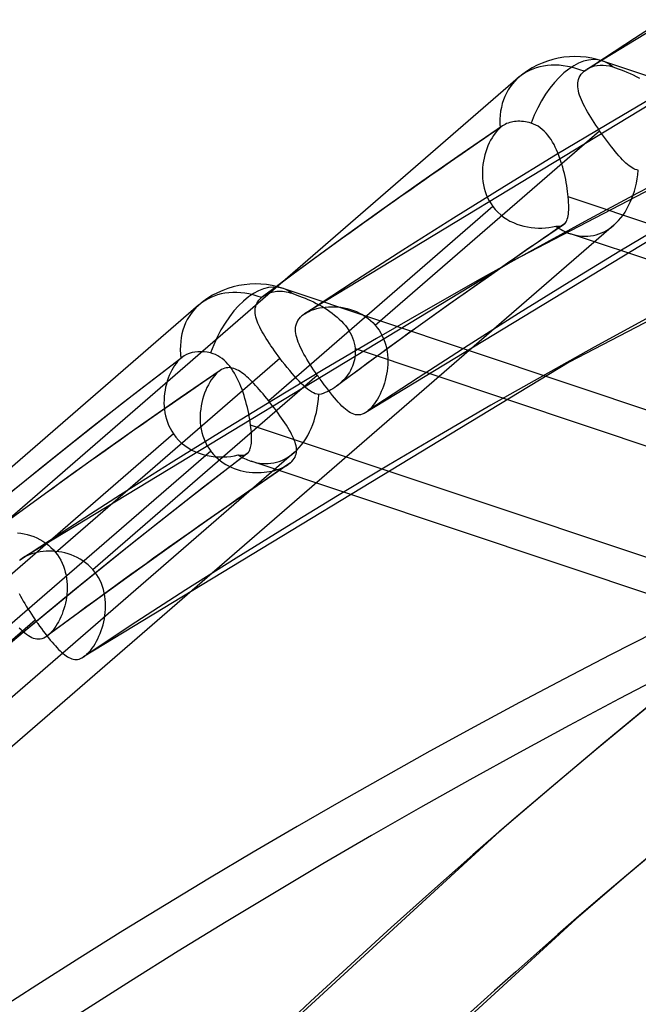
# Model space of a CAD drawing. Header units: millimetres. Extents: x -261 to 249, y -324 to 318.
# Tile 27 of 89: x -144 to -132, y 195 to 214. Entities that reach past the tile are written whole.
import ezdxf

# ---------------------------------------------------------------- set-up
doc = ezdxf.new("R2010")
doc.units = ezdxf.units.MM
doc.layers.add('MAIN-1', color=7, linetype='Continuous')
doc.layers.add('MAIN-2', color=7, linetype='Continuous')

msp = doc.modelspace()

# ---------------------------------------------------------------- linework, layer by layer
at = {"layer": 'MAIN-1'}
for p, q in [((-138.742, 208.637), (-138.742, 208.637)), ((-138.742, 208.637), (-138.742, 208.637)), ((-138.742, 208.637), (-138.741, 208.637)), ((-138.741, 208.637), (-138.741, 208.638)), ((-138.741, 208.638), (-138.741, 208.638)), ((-138.741, 208.637), (-138.741, 208.637)), ((-144.241, 203.874), (-144.242, 203.874)), ((-144.242, 203.874), (-144.242, 203.874)), ((-144.242, 203.874), (-144.242, 203.874)), ((-144.241, 203.874), (-144.241, 203.874)), ((-144.241, 203.874), (-144.241, 203.874)), ((-144.241, 203.874), (-144.241, 203.874))]:
    msp.add_line(p, q, dxfattribs=at)
for centre, major_axis, start_param, end_param in [((-0.5, -0.433), (159.408, -184.069), 0.713724, 3.511855), ((-8.75, -7.578), (-148.606, 171.596), -0.857072, 0)]:
    msp.add_ellipse(centre, major_axis=major_axis, ratio=0.75, start_param=start_param, end_param=end_param, dxfattribs=at)
at = {"layer": 'MAIN-2'}
for p, q in [((-123.685, 219.196), (-133.244, 213.398)), ((-129.185, 214.433), (-138.742, 208.637)), ((-108.092, 205.252), (-132.932, 213.56)), ((-133.372, 213.27), (-133.351, 213.302)), ((-133.351, 213.302), (-133.325, 213.332)), ((-133.325, 213.332), (-133.295, 213.36)), ((-133.295, 213.36), (-133.287, 213.367)), ((-133.287, 213.367), (-133.279, 213.373)), ((-133.279, 213.373), (-133.271, 213.38)), ((-133.271, 213.38), (-133.262, 213.386)), ((-133.262, 213.386), (-133.254, 213.392)), ((-133.254, 213.392), (-133.245, 213.398)), ((-133.245, 213.398), (-133.197, 213.426)), ((-133.197, 213.426), (-133.146, 213.448)), ((-133.146, 213.448), (-133.093, 213.465)), ((-133.093, 213.465), (-133.039, 213.476)), ((-133.039, 213.476), (-132.984, 213.481)), ((-132.984, 213.481), (-132.925, 213.481)), ((-132.925, 213.481), (-132.863, 213.475)), ((-132.863, 213.475), (-132.801, 213.464)), ((-132.801, 213.464), (-132.739, 213.447)), ((-132.739, 213.447), (-132.686, 213.43)), ((-132.686, 213.43), (-132.632, 213.411)), ((-132.632, 213.411), (-132.576, 213.39)), ((-132.576, 213.39), (-132.519, 213.368)), ((-132.519, 213.368), (-132.46, 213.343)), ((-132.46, 213.343), (-132.4, 213.317)), ((-132.4, 213.317), (-132.339, 213.289)), ((-134.579, 213.234), (-148.962, 200.778)), ((-127.749, 213.276), (-134.685, 209.67)), ((-133.42, 213.096), (-133.418, 213.133)), ((-133.418, 213.133), (-133.412, 213.169)), ((-133.412, 213.169), (-133.403, 213.204)), ((-133.403, 213.204), (-133.39, 213.237)), ((-133.39, 213.237), (-133.372, 213.27)), ((-132.339, 213.289), (-132.279, 213.259)), ((-132.279, 213.259), (-132.219, 213.228)), ((-133.418, 213.057), (-133.42, 213.096)), ((-133.414, 213.018), (-133.418, 213.057)), ((-133.406, 212.978), (-133.414, 213.018)), ((-133.396, 212.937), (-133.406, 212.978)), ((-133.383, 212.894), (-133.396, 212.937)), ((-133.367, 212.851), (-133.383, 212.894)), ((-133.349, 212.807), (-133.367, 212.851)), ((-133.329, 212.761), (-133.349, 212.807)), ((-133.306, 212.714), (-133.329, 212.761)), ((-133.282, 212.667), (-133.306, 212.714)), ((-133.256, 212.618), (-133.282, 212.667)), ((-133.228, 212.568), (-133.256, 212.618)), ((-133.198, 212.518), (-133.228, 212.568)), ((-128.089, 212.456), (-137.55, 206.716)), ((-134.805, 212.341), (-134.834, 212.327)), ((-134.775, 212.353), (-134.805, 212.341)), ((-134.745, 212.363), (-134.775, 212.353)), ((-134.713, 212.371), (-134.745, 212.363)), ((-134.682, 212.378), (-134.713, 212.371)), ((-134.651, 212.382), (-134.682, 212.378)), ((-134.619, 212.385), (-134.651, 212.382)), ((-134.585, 212.387), (-134.619, 212.385)), ((-134.549, 212.387), (-134.585, 212.387)), ((-134.513, 212.385), (-134.549, 212.387)), ((-134.477, 212.381), (-134.513, 212.385)), ((-134.44, 212.376), (-134.477, 212.381)), ((-134.403, 212.369), (-134.44, 212.376)), ((-134.366, 212.36), (-134.403, 212.369)), ((-134.33, 212.35), (-134.366, 212.36)), ((-134.283, 212.333), (-134.33, 212.35)), ((-134.238, 212.313), (-134.283, 212.333)), ((-133.167, 212.466), (-133.198, 212.518)), ((-133.135, 212.415), (-133.167, 212.466)), ((-133.101, 212.362), (-133.135, 212.415)), ((-133.066, 212.31), (-133.101, 212.362)), ((-137.368, 208.416), (-132.995, 212.204)), ((-134.888, 212.295), (-135.674, 211.756)), ((-135.03, 212.155), (-135.061, 212.112)), ((-134.998, 212.194), (-135.03, 212.155)), ((-134.966, 212.229), (-134.998, 212.194)), ((-134.933, 212.261), (-134.966, 212.229)), ((-134.926, 212.267), (-134.933, 212.261)), ((-134.919, 212.272), (-134.926, 212.267)), ((-134.911, 212.278), (-134.919, 212.272)), ((-134.904, 212.284), (-134.911, 212.278)), ((-134.896, 212.289), (-134.904, 212.284)), ((-134.888, 212.295), (-134.896, 212.289)), ((-134.862, 212.312), (-134.888, 212.295)), ((-134.834, 212.327), (-134.862, 212.312)), ((-134.194, 212.289), (-134.238, 212.313)), ((-134.151, 212.261), (-134.194, 212.289)), ((-134.111, 212.229), (-134.151, 212.261)), ((-134.073, 212.195), (-134.111, 212.229)), ((-134.036, 212.157), (-134.073, 212.195)), ((-134.002, 212.117), (-134.036, 212.157)), ((-133.031, 212.257), (-133.066, 212.31)), ((-132.995, 212.204), (-133.031, 212.257)), ((-132.956, 212.149), (-132.995, 212.204)), ((-132.918, 212.095), (-132.956, 212.149)), ((-135.145, 211.964), (-135.169, 211.909)), ((-135.118, 212.016), (-135.145, 211.964)), ((-135.09, 212.066), (-135.118, 212.016)), ((-135.061, 212.112), (-135.09, 212.066)), ((-133.969, 212.074), (-134.002, 212.117)), ((-133.939, 212.029), (-133.969, 212.074)), ((-133.91, 211.982), (-133.939, 212.029)), ((-133.882, 211.933), (-133.91, 211.982)), ((-132.88, 212.043), (-132.918, 212.095)), ((-132.841, 211.991), (-132.88, 212.043)), ((-132.802, 211.94), (-132.841, 211.991)), ((-135.212, 211.794), (-135.23, 211.733)), ((-135.192, 211.852), (-135.212, 211.794)), ((-135.169, 211.909), (-135.192, 211.852)), ((-133.857, 211.882), (-133.882, 211.933)), ((-133.832, 211.829), (-133.857, 211.882)), ((-133.809, 211.775), (-133.832, 211.829)), ((-133.787, 211.72), (-133.809, 211.775)), ((-132.764, 211.89), (-132.802, 211.94)), ((-132.726, 211.843), (-132.764, 211.89)), ((-132.689, 211.797), (-132.726, 211.843)), ((-132.653, 211.754), (-132.689, 211.797)), ((-135.674, 211.756), (-136.456, 211.211)), ((-135.258, 211.608), (-135.268, 211.544)), ((-135.246, 211.671), (-135.258, 211.608)), ((-135.23, 211.733), (-135.246, 211.671)), ((-133.767, 211.664), (-133.787, 211.72)), ((-133.747, 211.606), (-133.767, 211.664)), ((-133.729, 211.548), (-133.747, 211.606)), ((-132.617, 211.713), (-132.653, 211.754)), ((-132.582, 211.674), (-132.617, 211.713)), ((-132.547, 211.637), (-132.582, 211.674)), ((-132.514, 211.603), (-132.547, 211.637)), ((-132.481, 211.572), (-132.514, 211.603)), ((-132.449, 211.544), (-132.481, 211.572)), ((-135.275, 211.479), (-135.279, 211.413)), ((-135.279, 211.413), (-135.279, 211.347)), ((-135.268, 211.544), (-135.275, 211.479)), ((-133.712, 211.49), (-133.729, 211.548)), ((-133.696, 211.43), (-133.712, 211.49)), ((-133.681, 211.371), (-133.696, 211.43)), ((-132.418, 211.519), (-132.449, 211.544)), ((-132.387, 211.497), (-132.418, 211.519)), ((-132.357, 211.478), (-132.387, 211.497)), ((-132.327, 211.461), (-132.357, 211.478)), ((-132.298, 211.448), (-132.327, 211.461)), ((-132.269, 211.438), (-132.298, 211.448)), ((-132.24, 211.432), (-132.269, 211.438)), ((-136.456, 211.211), (-137.238, 210.659)), ((-135.279, 211.347), (-135.276, 211.281)), ((-135.276, 211.281), (-135.269, 211.215)), ((-135.269, 211.215), (-135.258, 211.149)), ((-133.668, 211.312), (-133.681, 211.371)), ((-133.655, 211.252), (-133.668, 211.312)), ((-133.644, 211.193), (-133.655, 211.252)), ((-133.634, 211.135), (-133.644, 211.193)), ((-126.76, 211.244), (-133.589, 207.693)), ((-135.258, 211.149), (-135.243, 211.084)), ((-135.243, 211.084), (-135.225, 211.02)), ((-135.225, 211.02), (-135.202, 210.958)), ((-133.624, 211.077), (-133.634, 211.135)), ((-133.617, 211.021), (-133.624, 211.077)), ((-133.61, 210.966), (-133.617, 211.021)), ((-135.202, 210.958), (-135.176, 210.896)), ((-135.176, 210.896), (-135.145, 210.837)), ((-135.145, 210.837), (-135.11, 210.78)), ((-133.604, 210.913), (-133.61, 210.966)), ((-133.6, 210.857), (-133.604, 210.913)), ((-122.964, 207.353), (-133.604, 210.913)), ((-133.597, 210.804), (-133.6, 210.857)), ((-133.595, 210.753), (-133.597, 210.804)), ((-135.072, 210.725), (-139.442, 206.941)), ((-137.238, 210.659), (-138.016, 210.101)), ((-135.11, 210.78), (-135.072, 210.725)), ((-135.072, 210.725), (-135.026, 210.669)), ((-135.026, 210.669), (-134.976, 210.616)), ((-134.976, 210.616), (-134.921, 210.566)), ((-133.603, 210.579), (-133.599, 210.618)), ((-133.599, 210.618), (-133.596, 210.66)), ((-133.596, 210.66), (-133.595, 210.705)), ((-133.595, 210.705), (-133.595, 210.753)), ((-134.921, 210.566), (-134.864, 210.521)), ((-134.864, 210.521), (-134.803, 210.481)), ((-134.803, 210.481), (-134.74, 210.444)), ((-134.74, 210.444), (-134.675, 210.412)), ((-133.659, 210.409), (-133.646, 210.43)), ((-133.646, 210.43), (-133.634, 210.454)), ((-133.634, 210.454), (-133.624, 210.48)), ((-133.624, 210.48), (-133.616, 210.51)), ((-133.616, 210.51), (-133.609, 210.543)), ((-133.609, 210.543), (-133.603, 210.579)), ((-132.717, 210.363), (-148.012, 197.116)), ((-134.675, 210.412), (-134.608, 210.385)), ((-134.608, 210.385), (-134.539, 210.361)), ((-134.539, 210.361), (-134.469, 210.342)), ((-134.469, 210.342), (-134.399, 210.328)), ((-133.698, 210.371), (-134.431, 209.867)), ((-134.399, 210.328), (-134.328, 210.317)), ((-134.328, 210.317), (-134.257, 210.31)), ((-134.257, 210.31), (-134.187, 210.307)), ((-134.187, 210.307), (-134.117, 210.307)), ((-134.117, 210.307), (-134.048, 210.311)), ((-134.048, 210.311), (-133.98, 210.319)), ((-133.98, 210.319), (-133.913, 210.329)), ((-133.913, 210.329), (-133.849, 210.343)), ((-133.849, 210.343), (-133.826, 210.342)), ((-133.826, 210.342), (-133.804, 210.341)), ((-133.804, 210.341), (-133.783, 210.343)), ((-133.783, 210.343), (-133.764, 210.345)), ((-133.764, 210.345), (-133.745, 210.349)), ((-133.745, 210.349), (-133.728, 210.355)), ((-133.728, 210.355), (-133.712, 210.362)), ((-133.712, 210.362), (-133.698, 210.371)), ((-133.698, 210.371), (-133.693, 210.374)), ((-133.693, 210.374), (-133.689, 210.377)), ((-133.689, 210.377), (-133.686, 210.381)), ((-133.686, 210.381), (-133.682, 210.384)), ((-133.682, 210.384), (-133.678, 210.388)), ((-133.678, 210.388), (-133.674, 210.391)), ((-133.674, 210.391), (-133.659, 210.409)), ((-138.016, 210.101), (-138.787, 209.541)), ((-109.598, 202.181), (-133.559, 210.196)), ((-134.431, 209.867), (-135.16, 209.359)), ((-134.685, 209.67), (-144.242, 203.874)), ((-138.787, 209.541), (-139.553, 208.976)), ((-135.16, 209.359), (-135.929, 208.816)), ((-139.346, 209.067), (-139.314, 209.072)), ((-139.314, 209.072), (-139.281, 209.075)), ((-139.281, 209.075), (-139.247, 209.077)), ((-139.247, 209.077), (-139.211, 209.077)), ((-139.211, 209.077), (-139.175, 209.075)), ((-139.175, 209.075), (-139.137, 209.071)), ((-114.32, 200.822), (-139.16, 209.13)), ((-139.656, 208.87), (-139.635, 208.899)), ((-139.635, 208.899), (-139.611, 208.927)), ((-139.611, 208.927), (-139.582, 208.953)), ((-139.582, 208.953), (-139.578, 208.957)), ((-139.578, 208.957), (-139.573, 208.961)), ((-139.573, 208.961), (-139.569, 208.965)), ((-139.569, 208.965), (-139.564, 208.968)), ((-139.564, 208.968), (-139.559, 208.972)), ((-139.559, 208.972), (-139.554, 208.976)), ((-139.554, 208.976), (-139.528, 208.994)), ((-139.528, 208.994), (-139.5, 209.011)), ((-139.5, 209.011), (-139.471, 209.026)), ((-139.471, 209.026), (-139.441, 209.039)), ((-139.441, 209.039), (-139.409, 209.05)), ((-139.409, 209.05), (-139.378, 209.059)), ((-139.378, 209.059), (-139.346, 209.067)), ((-139.137, 209.071), (-139.1, 209.065)), ((-139.1, 209.065), (-139.062, 209.057)), ((-139.062, 209.057), (-139.025, 209.047)), ((-139.025, 209.047), (-138.989, 209.036)), ((-138.989, 209.036), (-138.941, 209.02)), ((-138.941, 209.02), (-138.891, 209.002)), ((-138.891, 209.002), (-138.84, 208.983)), ((-138.84, 208.983), (-138.788, 208.963)), ((-138.788, 208.963), (-138.734, 208.941)), ((-138.734, 208.941), (-138.68, 208.917)), ((-138.68, 208.917), (-138.625, 208.893)), ((-138.625, 208.893), (-138.571, 208.867)), ((-140.807, 208.804), (-155.19, 196.348)), ((-139.706, 208.712), (-139.703, 208.745)), ((-139.706, 208.678), (-139.706, 208.712)), ((-139.703, 208.745), (-139.696, 208.778)), ((-139.696, 208.778), (-139.686, 208.809)), ((-139.686, 208.809), (-139.673, 208.84)), ((-139.673, 208.84), (-139.656, 208.87)), ((-138.656, 208.684), (-138.609, 208.704)), ((-138.609, 208.704), (-138.56, 208.722)), ((-138.571, 208.867), (-138.516, 208.84)), ((-138.56, 208.722), (-138.507, 208.738)), ((-138.516, 208.84), (-138.462, 208.812)), ((-138.507, 208.738), (-138.453, 208.75)), ((-138.462, 208.812), (-138.409, 208.782)), ((-138.453, 208.75), (-138.397, 208.761)), ((-138.409, 208.782), (-138.356, 208.751)), ((-138.397, 208.761), (-138.339, 208.768)), ((-138.356, 208.751), (-138.304, 208.718)), ((-138.339, 208.768), (-138.279, 208.773)), ((-138.304, 208.718), (-138.254, 208.684)), ((-138.279, 208.773), (-138.219, 208.775)), ((-138.219, 208.775), (-138.158, 208.774)), ((-138.158, 208.774), (-138.097, 208.771)), ((-138.097, 208.771), (-138.035, 208.764)), ((-138.035, 208.764), (-137.973, 208.753)), ((-137.973, 208.753), (-137.912, 208.74)), ((-137.912, 208.74), (-137.851, 208.723)), ((-137.851, 208.723), (-137.791, 208.703)), ((-137.791, 208.703), (-137.731, 208.679)), ((-135.929, 208.816), (-136.692, 208.27)), ((-139.704, 208.643), (-139.706, 208.678)), ((-139.698, 208.607), (-139.704, 208.643)), ((-139.69, 208.57), (-139.698, 208.607)), ((-139.679, 208.533), (-139.69, 208.57)), ((-139.666, 208.494), (-139.679, 208.533)), ((-138.89, 208.474), (-138.872, 208.507)), ((-138.872, 208.507), (-138.85, 208.539)), ((-138.85, 208.539), (-138.825, 208.569)), ((-138.825, 208.569), (-138.795, 208.597)), ((-138.795, 208.597), (-138.787, 208.604)), ((-138.787, 208.604), (-138.778, 208.611)), ((-138.778, 208.611), (-138.77, 208.617)), ((-138.77, 208.617), (-138.761, 208.624)), ((-138.761, 208.624), (-138.751, 208.63)), ((-138.751, 208.63), (-138.742, 208.637)), ((-138.741, 208.638), (-138.7, 208.662)), ((-138.7, 208.662), (-138.656, 208.684)), ((-138.254, 208.684), (-138.204, 208.649)), ((-138.204, 208.649), (-138.157, 208.612)), ((-138.157, 208.612), (-138.11, 208.574)), ((-138.11, 208.574), (-138.066, 208.534)), ((-138.066, 208.534), (-138.024, 208.493)), ((-137.731, 208.679), (-137.673, 208.652)), ((-137.673, 208.652), (-137.617, 208.621)), ((-137.617, 208.621), (-137.562, 208.587)), ((-137.562, 208.587), (-137.51, 208.549)), ((-137.51, 208.549), (-137.46, 208.508)), ((-137.46, 208.508), (-137.413, 208.464)), ((-139.651, 208.455), (-139.666, 208.494)), ((-139.634, 208.414), (-139.651, 208.455)), ((-139.614, 208.373), (-139.634, 208.414)), ((-139.593, 208.331), (-139.614, 208.373)), ((-139.57, 208.288), (-139.593, 208.331)), ((-138.92, 208.332), (-138.918, 208.369)), ((-138.918, 208.293), (-138.92, 208.332)), ((-138.918, 208.369), (-138.912, 208.405)), ((-138.912, 208.405), (-138.903, 208.44)), ((-138.903, 208.44), (-138.89, 208.474)), ((-138.024, 208.493), (-137.985, 208.45)), ((-137.985, 208.45), (-137.948, 208.406)), ((-137.948, 208.406), (-137.913, 208.361)), ((-137.913, 208.361), (-137.882, 208.314)), ((-137.882, 208.314), (-137.854, 208.266)), ((-137.413, 208.464), (-137.368, 208.416)), ((-137.368, 208.416), (-137.328, 208.366)), ((-137.328, 208.366), (-137.292, 208.315)), ((-137.292, 208.315), (-137.259, 208.261)), ((-139.545, 208.244), (-139.57, 208.288)), ((-139.518, 208.199), (-139.545, 208.244)), ((-139.49, 208.153), (-139.518, 208.199)), ((-139.46, 208.107), (-139.49, 208.153)), ((-138.914, 208.254), (-138.918, 208.293)), ((-138.906, 208.214), (-138.914, 208.254)), ((-138.896, 208.173), (-138.906, 208.214)), ((-138.882, 208.13), (-138.896, 208.173)), ((-138.867, 208.087), (-138.882, 208.13)), ((-137.854, 208.266), (-137.828, 208.217)), ((-137.828, 208.217), (-137.806, 208.167)), ((-137.806, 208.167), (-137.788, 208.115)), ((-137.788, 208.115), (-137.774, 208.064)), ((-136.692, 208.27), (-137.407, 207.75)), ((-137.259, 208.261), (-137.229, 208.205)), ((-137.229, 208.205), (-137.203, 208.147)), ((-137.203, 208.147), (-137.18, 208.087)), ((-139.429, 208.06), (-139.46, 208.107)), ((-139.398, 208.013), (-139.429, 208.06)), ((-139.364, 207.965), (-139.398, 208.013)), ((-139.33, 207.917), (-139.364, 207.965)), ((-138.849, 208.042), (-138.867, 208.087)), ((-138.828, 207.996), (-138.849, 208.042)), ((-138.806, 207.95), (-138.828, 207.996)), ((-138.781, 207.902), (-138.806, 207.95)), ((-137.774, 208.064), (-137.763, 208.012)), ((-137.763, 208.012), (-137.756, 207.959)), ((-137.756, 207.959), (-137.754, 207.915)), ((-137.756, 207.959), (-127.116, 204.4)), ((-137.18, 208.087), (-137.161, 208.026)), ((-137.161, 208.026), (-137.146, 207.964)), ((-137.146, 207.964), (-137.135, 207.901)), ((-143.594, 203.987), (-139.224, 207.772)), ((-141.131, 207.788), (-142.272, 206.907)), ((-141.187, 207.739), (-141.217, 207.706)), ((-141.155, 207.769), (-141.187, 207.739)), ((-141.151, 207.772), (-141.155, 207.769)), ((-141.147, 207.775), (-141.151, 207.772)), ((-141.144, 207.779), (-141.147, 207.775)), ((-141.14, 207.782), (-141.144, 207.779)), ((-141.136, 207.785), (-141.14, 207.782)), ((-141.132, 207.788), (-141.136, 207.785)), ((-141.088, 207.817), (-141.132, 207.788)), ((-141.041, 207.843), (-141.088, 207.817)), ((-140.989, 207.864), (-141.041, 207.843)), ((-140.936, 207.88), (-140.989, 207.864)), ((-140.882, 207.891), (-140.936, 207.88)), ((-140.826, 207.897), (-140.882, 207.891)), ((-140.766, 207.898), (-140.826, 207.897)), ((-140.703, 207.895), (-140.766, 207.898)), ((-140.639, 207.886), (-140.703, 207.895)), ((-140.575, 207.873), (-140.639, 207.886)), ((-140.527, 207.859), (-140.575, 207.873)), ((-140.481, 207.841), (-140.527, 207.859)), ((-140.435, 207.819), (-140.481, 207.841)), ((-140.392, 207.793), (-140.435, 207.819)), ((-140.35, 207.764), (-140.392, 207.793)), ((-140.31, 207.732), (-140.35, 207.764)), ((-140.272, 207.696), (-140.31, 207.732)), ((-139.295, 207.868), (-139.33, 207.917)), ((-139.26, 207.82), (-139.295, 207.868)), ((-139.224, 207.772), (-139.26, 207.82)), ((-139.177, 207.71), (-139.224, 207.772)), ((-138.755, 207.853), (-138.781, 207.902)), ((-138.727, 207.804), (-138.755, 207.853)), ((-138.697, 207.753), (-138.727, 207.804)), ((-138.666, 207.702), (-138.697, 207.753)), ((-137.407, 207.75), (-138.119, 207.227)), ((-137.77, 207.741), (-137.78, 207.698)), ((-137.762, 207.784), (-137.77, 207.741)), ((-137.756, 207.827), (-137.762, 207.784)), ((-137.754, 207.871), (-137.756, 207.827)), ((-137.754, 207.915), (-137.754, 207.871)), ((-137.135, 207.901), (-137.126, 207.837)), ((-137.126, 207.837), (-137.122, 207.774)), ((-137.122, 207.774), (-137.12, 207.71)), ((-133.589, 207.693), (-143.05, 201.953)), ((-141.304, 207.583), (-141.331, 207.536)), ((-141.276, 207.628), (-141.304, 207.583)), ((-141.248, 207.668), (-141.276, 207.628)), ((-141.217, 207.706), (-141.248, 207.668)), ((-140.359, 207.55), (-140.388, 207.532)), ((-140.329, 207.565), (-140.359, 207.55)), ((-140.299, 207.576), (-140.329, 207.565)), ((-140.269, 207.583), (-140.299, 207.576)), ((-140.236, 207.657), (-140.272, 207.696)), ((-140.24, 207.587), (-140.269, 207.583)), ((-140.21, 207.588), (-140.24, 207.587)), ((-140.202, 207.616), (-140.236, 207.657)), ((-140.18, 207.586), (-140.21, 207.588)), ((-140.169, 207.573), (-140.202, 207.616)), ((-140.151, 207.58), (-140.18, 207.586)), ((-140.138, 207.527), (-140.169, 207.573)), ((-140.121, 207.572), (-140.151, 207.58)), ((-140.091, 207.561), (-140.121, 207.572)), ((-140.061, 207.547), (-140.091, 207.561)), ((-140.03, 207.53), (-140.061, 207.547)), ((-139.129, 207.649), (-139.177, 207.71)), ((-139.081, 207.589), (-139.129, 207.649)), ((-139.033, 207.531), (-139.081, 207.589)), ((-138.634, 207.65), (-138.666, 207.702)), ((-138.6, 207.598), (-138.634, 207.65)), ((-138.566, 207.545), (-138.6, 207.598)), ((-138.531, 207.493), (-138.566, 207.545)), ((-137.827, 207.575), (-137.847, 207.535)), ((-137.809, 207.615), (-137.827, 207.575)), ((-137.793, 207.656), (-137.809, 207.615)), ((-137.78, 207.698), (-137.793, 207.656)), ((-137.127, 207.583), (-137.134, 207.52)), ((-137.122, 207.646), (-137.127, 207.583)), ((-137.12, 207.71), (-137.122, 207.646)), ((-142.868, 203.653), (-138.495, 207.44)), ((-141.4, 207.38), (-141.419, 207.324)), ((-141.379, 207.434), (-141.4, 207.38)), ((-141.356, 207.486), (-141.379, 207.434)), ((-141.331, 207.536), (-141.356, 207.486)), ((-140.389, 207.531), (-141.167, 206.997)), ((-140.561, 207.349), (-140.59, 207.303)), ((-140.53, 207.392), (-140.561, 207.349)), ((-140.498, 207.431), (-140.53, 207.392)), ((-140.466, 207.467), (-140.498, 207.431)), ((-140.433, 207.497), (-140.466, 207.467)), ((-140.425, 207.504), (-140.433, 207.497)), ((-140.418, 207.51), (-140.425, 207.504)), ((-140.411, 207.516), (-140.418, 207.51)), ((-140.403, 207.521), (-140.411, 207.516)), ((-140.396, 207.527), (-140.403, 207.521)), ((-140.388, 207.532), (-140.396, 207.527)), ((-140.109, 207.48), (-140.138, 207.527)), ((-140.081, 207.43), (-140.109, 207.48)), ((-140.055, 207.379), (-140.081, 207.43)), ((-140.03, 207.326), (-140.055, 207.379)), ((-139.999, 207.511), (-140.03, 207.53)), ((-139.968, 207.489), (-139.999, 207.511)), ((-139.936, 207.466), (-139.968, 207.489)), ((-139.903, 207.44), (-139.936, 207.466)), ((-139.871, 207.411), (-139.903, 207.44)), ((-139.837, 207.381), (-139.871, 207.411)), ((-139.803, 207.349), (-139.837, 207.381)), ((-139.769, 207.315), (-139.803, 207.349)), ((-138.986, 207.475), (-139.033, 207.531)), ((-138.94, 207.422), (-138.986, 207.475)), ((-138.895, 207.372), (-138.94, 207.422)), ((-138.851, 207.324), (-138.895, 207.372)), ((-138.495, 207.44), (-138.531, 207.493)), ((-138.487, 207.43), (-138.495, 207.44)), ((-138.479, 207.419), (-138.487, 207.43)), ((-138.472, 207.408), (-138.479, 207.419)), ((-138.464, 207.397), (-138.472, 207.408)), ((-138.457, 207.386), (-138.464, 207.397)), ((-138.449, 207.376), (-138.457, 207.386)), ((-138.441, 207.365), (-138.449, 207.376)), ((-138.401, 207.308), (-138.441, 207.365)), ((-137.978, 207.353), (-138.009, 207.321)), ((-137.948, 207.387), (-137.978, 207.353)), ((-137.92, 207.422), (-137.948, 207.387)), ((-137.894, 207.459), (-137.92, 207.422)), ((-137.869, 207.496), (-137.894, 207.459)), ((-137.847, 207.535), (-137.869, 207.496)), ((-137.157, 207.399), (-137.171, 207.34)), ((-137.144, 207.459), (-137.157, 207.399)), ((-137.134, 207.52), (-137.144, 207.459)), ((-141.451, 207.208), (-141.463, 207.148)), ((-141.436, 207.267), (-141.451, 207.208)), ((-141.419, 207.324), (-141.436, 207.267)), ((-140.645, 207.201), (-140.669, 207.147)), ((-140.618, 207.253), (-140.645, 207.201)), ((-140.59, 207.303), (-140.618, 207.253)), ((-140.006, 207.272), (-140.03, 207.326)), ((-139.984, 207.217), (-140.006, 207.272)), ((-139.962, 207.161), (-139.984, 207.217)), ((-139.942, 207.103), (-139.962, 207.161)), ((-139.734, 207.279), (-139.769, 207.315)), ((-139.699, 207.241), (-139.734, 207.279)), ((-139.663, 207.202), (-139.699, 207.241)), ((-139.626, 207.161), (-139.663, 207.202)), ((-139.59, 207.119), (-139.626, 207.161)), ((-138.807, 207.28), (-138.851, 207.324)), ((-138.765, 207.24), (-138.807, 207.28)), ((-138.724, 207.203), (-138.765, 207.24)), ((-138.684, 207.17), (-138.724, 207.203)), ((-138.646, 207.142), (-138.684, 207.17)), ((-138.36, 207.253), (-138.401, 207.308)), ((-138.319, 207.198), (-138.36, 207.253)), ((-138.279, 207.146), (-138.319, 207.198)), ((-138.229, 207.156), (-138.266, 207.136)), ((-138.192, 207.177), (-138.229, 207.156)), ((-138.156, 207.2), (-138.192, 207.177)), ((-138.121, 207.225), (-138.156, 207.2)), ((-138.114, 207.23), (-138.121, 207.225)), ((-138.106, 207.236), (-138.114, 207.23)), ((-138.099, 207.242), (-138.106, 207.236)), ((-138.091, 207.248), (-138.099, 207.242)), ((-138.084, 207.254), (-138.091, 207.248)), ((-138.076, 207.26), (-138.084, 207.254)), ((-138.042, 207.29), (-138.076, 207.26)), ((-138.009, 207.321), (-138.042, 207.29)), ((-137.227, 207.173), (-137.25, 207.12)), ((-137.207, 207.227), (-137.227, 207.173)), ((-137.188, 207.283), (-137.207, 207.227)), ((-137.171, 207.34), (-137.188, 207.283)), ((-141.167, 206.997), (-141.941, 206.459)), ((-141.479, 207.024), (-141.482, 206.962)), ((-141.472, 207.086), (-141.479, 207.024)), ((-141.463, 207.148), (-141.472, 207.086)), ((-140.73, 206.97), (-140.746, 206.909)), ((-140.712, 207.031), (-140.73, 206.97)), ((-140.692, 207.09), (-140.712, 207.031)), ((-140.669, 207.147), (-140.692, 207.09)), ((-139.923, 207.045), (-139.942, 207.103)), ((-139.905, 206.987), (-139.923, 207.045)), ((-139.888, 206.928), (-139.905, 206.987)), ((-139.553, 207.075), (-139.59, 207.119)), ((-139.516, 207.031), (-139.553, 207.075)), ((-139.479, 206.986), (-139.516, 207.031)), ((-139.442, 206.941), (-139.479, 206.986)), ((-138.608, 207.117), (-138.646, 207.142)), ((-138.571, 207.097), (-138.608, 207.117)), ((-138.535, 207.08), (-138.571, 207.097)), ((-138.499, 207.069), (-138.535, 207.08)), ((-138.462, 207.062), (-138.499, 207.069)), ((-138.422, 207.073), (-138.462, 207.062)), ((-138.382, 207.086), (-138.422, 207.073)), ((-138.343, 207.101), (-138.382, 207.086)), ((-138.304, 207.117), (-138.343, 207.101)), ((-138.266, 207.136), (-138.304, 207.117)), ((-138.239, 207.095), (-138.279, 207.146)), ((-138.199, 207.046), (-138.239, 207.095)), ((-138.161, 207), (-138.199, 207.046)), ((-138.123, 206.956), (-138.161, 207)), ((-137.325, 206.973), (-137.353, 206.929)), ((-137.299, 207.02), (-137.325, 206.973)), ((-137.273, 207.069), (-137.299, 207.02)), ((-137.25, 207.12), (-137.273, 207.069)), ((-142.272, 206.907), (-143.403, 206.015)), ((-141.482, 206.962), (-141.483, 206.898)), ((-141.483, 206.898), (-141.48, 206.835)), ((-141.48, 206.835), (-141.474, 206.772)), ((-141.474, 206.772), (-141.465, 206.709)), ((-140.768, 206.781), (-140.775, 206.716)), ((-140.758, 206.845), (-140.768, 206.781)), ((-140.746, 206.909), (-140.758, 206.845)), ((-139.872, 206.869), (-139.888, 206.928)), ((-139.858, 206.811), (-139.872, 206.869)), ((-139.844, 206.752), (-139.858, 206.811)), ((-139.404, 206.892), (-139.442, 206.941)), ((-139.367, 206.844), (-139.404, 206.892)), ((-139.329, 206.795), (-139.367, 206.844)), ((-139.293, 206.747), (-139.329, 206.795)), ((-138.086, 206.915), (-138.123, 206.956)), ((-138.049, 206.876), (-138.086, 206.915)), ((-138.014, 206.84), (-138.049, 206.876)), ((-137.979, 206.807), (-138.014, 206.84)), ((-137.945, 206.778), (-137.979, 206.807)), ((-137.911, 206.751), (-137.945, 206.778)), ((-137.471, 206.781), (-137.502, 206.753)), ((-137.441, 206.813), (-137.471, 206.781)), ((-137.411, 206.848), (-137.441, 206.813)), ((-137.382, 206.887), (-137.411, 206.848)), ((-137.353, 206.929), (-137.382, 206.887)), ((-141.465, 206.709), (-141.452, 206.646)), ((-141.452, 206.646), (-141.436, 206.585)), ((-141.436, 206.585), (-141.416, 206.524)), ((-140.775, 206.716), (-140.779, 206.651)), ((-140.779, 206.651), (-140.779, 206.585)), ((-140.779, 206.585), (-140.776, 206.519)), ((-139.832, 206.693), (-139.844, 206.752)), ((-139.821, 206.636), (-139.832, 206.693)), ((-139.811, 206.579), (-139.821, 206.636)), ((-139.802, 206.524), (-139.811, 206.579)), ((-139.258, 206.699), (-139.293, 206.747)), ((-139.223, 206.651), (-139.258, 206.699)), ((-139.19, 206.603), (-139.223, 206.651)), ((-139.158, 206.557), (-139.19, 206.603)), ((-137.879, 206.728), (-137.911, 206.751)), ((-137.846, 206.708), (-137.879, 206.728)), ((-137.814, 206.692), (-137.846, 206.708)), ((-137.781, 206.679), (-137.814, 206.692)), ((-137.749, 206.671), (-137.781, 206.679)), ((-137.717, 206.666), (-137.749, 206.671)), ((-137.685, 206.666), (-137.717, 206.666)), ((-137.652, 206.671), (-137.685, 206.666)), ((-137.619, 206.68), (-137.652, 206.671)), ((-137.585, 206.695), (-137.619, 206.68)), ((-137.551, 206.715), (-137.585, 206.695)), ((-137.543, 206.72), (-137.551, 206.715)), ((-137.535, 206.726), (-137.543, 206.72)), ((-137.526, 206.732), (-137.535, 206.726)), ((-137.518, 206.739), (-137.526, 206.732)), ((-137.51, 206.746), (-137.518, 206.739)), ((-137.502, 206.753), (-137.51, 206.746)), ((-141.941, 206.459), (-142.738, 205.896)), ((-141.416, 206.524), (-141.392, 206.465)), ((-141.392, 206.465), (-141.364, 206.407)), ((-141.364, 206.407), (-141.333, 206.351)), ((-140.776, 206.519), (-140.769, 206.453)), ((-140.769, 206.453), (-140.758, 206.387)), ((-140.758, 206.387), (-140.744, 206.322)), ((-139.794, 206.47), (-139.802, 206.524)), ((-139.789, 206.424), (-139.794, 206.47)), ((-129.149, 202.909), (-139.794, 206.47)), ((-139.784, 206.379), (-139.789, 206.424)), ((-139.127, 206.51), (-139.158, 206.557)), ((-139.098, 206.465), (-139.127, 206.51)), ((-139.07, 206.421), (-139.098, 206.465)), ((-139.044, 206.377), (-139.07, 206.421)), ((-141.298, 206.297), (-145.672, 202.509)), ((-141.333, 206.351), (-141.298, 206.297)), ((-141.298, 206.297), (-141.25, 206.233)), ((-141.25, 206.233), (-141.197, 206.174)), ((-140.744, 206.322), (-140.725, 206.258)), ((-140.725, 206.258), (-140.703, 206.195)), ((-140.703, 206.195), (-140.676, 206.134)), ((-139.78, 206.335), (-139.784, 206.379)), ((-139.778, 206.294), (-139.78, 206.335)), ((-139.776, 206.254), (-139.778, 206.294)), ((-139.776, 206.217), (-139.776, 206.254)), ((-139.776, 206.181), (-139.776, 206.217)), ((-139.02, 206.335), (-139.044, 206.377)), ((-138.998, 206.293), (-139.02, 206.335)), ((-138.977, 206.253), (-138.998, 206.293)), ((-138.959, 206.213), (-138.977, 206.253)), ((-138.943, 206.175), (-138.959, 206.213)), ((-143.403, 206.015), (-144.525, 205.112)), ((-141.197, 206.174), (-141.139, 206.119)), ((-141.139, 206.119), (-141.077, 206.068)), ((-141.077, 206.068), (-141.011, 206.023)), ((-141.011, 206.023), (-140.941, 205.983)), ((-140.676, 206.134), (-140.645, 206.074)), ((-140.645, 206.074), (-140.611, 206.017)), ((-140.611, 206.017), (-140.572, 205.962)), ((-139.808, 205.988), (-139.801, 206.01)), ((-139.801, 206.01), (-139.794, 206.033)), ((-139.794, 206.033), (-139.788, 206.058)), ((-139.788, 206.058), (-139.784, 206.086)), ((-139.784, 206.086), (-139.78, 206.115)), ((-139.78, 206.115), (-139.778, 206.147)), ((-139.778, 206.147), (-139.776, 206.181)), ((-138.929, 206.137), (-138.943, 206.175)), ((-138.918, 206.101), (-138.929, 206.137)), ((-138.909, 206.066), (-138.918, 206.101)), ((-138.903, 206.032), (-138.909, 206.066)), ((-138.9, 205.999), (-138.903, 206.032)), ((-138.944, 205.933), (-154.24, 192.686)), ((-140.572, 205.962), (-144.942, 202.178)), ((-142.738, 205.896), (-143.532, 205.327)), ((-139.863, 205.913), (-140.967, 205.059)), ((-140.941, 205.983), (-140.87, 205.949)), ((-140.87, 205.949), (-140.796, 205.919)), ((-140.796, 205.919), (-140.72, 205.895)), ((-140.72, 205.895), (-140.643, 205.876)), ((-140.643, 205.876), (-140.565, 205.862)), ((-140.572, 205.962), (-140.57, 205.96)), ((-140.57, 205.96), (-140.568, 205.957)), ((-140.568, 205.957), (-140.566, 205.954)), ((-140.566, 205.954), (-140.564, 205.952)), ((-140.565, 205.862), (-140.487, 205.852)), ((-140.564, 205.952), (-140.562, 205.949)), ((-140.562, 205.949), (-140.56, 205.947)), ((-140.56, 205.947), (-140.558, 205.944)), ((-140.558, 205.944), (-140.518, 205.897)), ((-140.518, 205.897), (-140.475, 205.852)), ((-140.487, 205.852), (-140.41, 205.847)), ((-140.475, 205.852), (-140.43, 205.811)), ((-140.41, 205.847), (-140.332, 205.847)), ((-140.332, 205.847), (-140.256, 205.851)), ((-140.256, 205.851), (-140.181, 205.859)), ((-140.181, 205.859), (-140.107, 205.871)), ((-140.107, 205.871), (-140.036, 205.886)), ((-140.036, 205.886), (-140.012, 205.883)), ((-140.012, 205.883), (-139.989, 205.882)), ((-139.989, 205.882), (-139.967, 205.881)), ((-139.967, 205.881), (-139.947, 205.883)), ((-139.947, 205.883), (-139.928, 205.885)), ((-139.928, 205.885), (-139.91, 205.89)), ((-139.91, 205.89), (-139.893, 205.895)), ((-139.893, 205.895), (-139.878, 205.903)), ((-139.878, 205.903), (-139.864, 205.912)), ((-139.864, 205.912), (-139.862, 205.914)), ((-139.862, 205.914), (-139.859, 205.916)), ((-139.859, 205.916), (-139.857, 205.918)), ((-139.857, 205.918), (-139.855, 205.92)), ((-139.855, 205.92), (-139.853, 205.922)), ((-139.853, 205.922), (-139.851, 205.924)), ((-139.851, 205.924), (-139.838, 205.937)), ((-139.838, 205.937), (-139.827, 205.952)), ((-139.827, 205.952), (-139.817, 205.969)), ((-139.817, 205.969), (-139.808, 205.988)), ((-138.965, 205.789), (-138.945, 205.816)), ((-138.945, 205.816), (-138.929, 205.845)), ((-138.929, 205.845), (-138.917, 205.874)), ((-138.917, 205.874), (-138.908, 205.904)), ((-138.908, 205.904), (-138.902, 205.935)), ((-138.902, 205.935), (-138.9, 205.966)), ((-138.9, 205.966), (-138.9, 205.999)), ((-140.43, 205.811), (-140.382, 205.772)), ((-140.382, 205.772), (-140.332, 205.736)), ((-140.332, 205.736), (-140.28, 205.703)), ((-140.28, 205.703), (-140.226, 205.674)), ((-140.226, 205.674), (-140.171, 205.647)), ((-140.171, 205.647), (-140.114, 205.624)), ((-140.114, 205.624), (-140.056, 205.604)), ((-139.063, 205.7), (-139.855, 205.157)), ((-115.826, 197.751), (-139.787, 205.766)), ((-139.227, 205.617), (-139.182, 205.635)), ((-139.182, 205.635), (-139.14, 205.655)), ((-139.14, 205.655), (-139.101, 205.676)), ((-139.101, 205.676), (-139.065, 205.699)), ((-139.065, 205.699), (-139.056, 205.705)), ((-139.056, 205.705), (-139.048, 205.711)), ((-139.048, 205.711), (-139.039, 205.717)), ((-139.039, 205.717), (-139.031, 205.723)), ((-139.031, 205.723), (-139.023, 205.73)), ((-139.023, 205.73), (-139.016, 205.736)), ((-139.016, 205.736), (-138.989, 205.762)), ((-138.989, 205.762), (-138.965, 205.789)), ((-140.056, 205.604), (-139.998, 205.587)), ((-139.998, 205.587), (-139.939, 205.572)), ((-139.939, 205.572), (-139.88, 205.561)), ((-139.88, 205.561), (-139.82, 205.553)), ((-139.82, 205.553), (-139.761, 205.547)), ((-139.761, 205.547), (-139.703, 205.544)), ((-139.703, 205.544), (-139.645, 205.543)), ((-139.645, 205.543), (-139.588, 205.545)), ((-139.588, 205.545), (-139.533, 205.549)), ((-139.533, 205.549), (-139.478, 205.556)), ((-139.478, 205.556), (-139.425, 205.564)), ((-139.425, 205.564), (-139.373, 205.574)), ((-139.373, 205.574), (-139.323, 205.587)), ((-139.323, 205.587), (-139.274, 205.601)), ((-139.274, 205.601), (-139.227, 205.617)), ((-143.532, 205.327), (-144.294, 204.773)), ((-140.967, 205.059), (-142.063, 204.194)), ((-139.855, 205.157), (-140.643, 204.608)), ((-144.294, 204.773), (-145.053, 204.214)), ((-140.643, 204.608), (-141.428, 204.054)), ((-144.338, 204.372), (-144.274, 204.364)), ((-144.274, 204.364), (-144.21, 204.353)), ((-144.21, 204.353), (-144.146, 204.338)), ((-144.146, 204.338), (-144.083, 204.319)), ((-144.083, 204.319), (-144.021, 204.297)), ((-144.021, 204.297), (-143.96, 204.271)), ((-143.96, 204.271), (-143.901, 204.242)), ((-143.901, 204.242), (-143.843, 204.208)), ((-143.843, 204.208), (-143.788, 204.171)), ((-143.788, 204.171), (-143.735, 204.131)), ((-143.735, 204.131), (-143.685, 204.086)), ((-143.685, 204.086), (-143.638, 204.039)), ((-142.063, 204.194), (-143.149, 203.318)), ((-144.2, 203.899), (-144.241, 203.874)), ((-144.156, 203.921), (-144.2, 203.899)), ((-144.109, 203.941), (-144.156, 203.921)), ((-144.06, 203.959), (-144.109, 203.941)), ((-144.007, 203.974), (-144.06, 203.959)), ((-143.953, 203.987), (-144.007, 203.974)), ((-143.897, 203.998), (-143.953, 203.987)), ((-143.839, 204.005), (-143.897, 203.998)), ((-143.779, 204.01), (-143.839, 204.005)), ((-143.719, 204.012), (-143.779, 204.01)), ((-143.658, 204.011), (-143.719, 204.012)), ((-143.597, 204.007), (-143.658, 204.011)), ((-143.638, 204.039), (-143.594, 203.987)), ((-143.535, 204), (-143.597, 204.007)), ((-143.594, 203.987), (-143.558, 203.938)), ((-143.558, 203.938), (-143.524, 203.887)), ((-143.473, 203.99), (-143.535, 204)), ((-143.412, 203.977), (-143.473, 203.99)), ((-143.351, 203.96), (-143.412, 203.977)), ((-143.291, 203.94), (-143.351, 203.96)), ((-143.231, 203.916), (-143.291, 203.94)), ((-143.173, 203.889), (-143.231, 203.916)), ((-141.428, 204.054), (-142.209, 203.494)), ((-144.287, 203.841), (-144.295, 203.834)), ((-144.278, 203.847), (-144.287, 203.841)), ((-144.27, 203.854), (-144.278, 203.847)), ((-144.261, 203.861), (-144.27, 203.854)), ((-144.251, 203.867), (-144.261, 203.861)), ((-144.242, 203.874), (-144.251, 203.867)), ((-143.524, 203.887), (-143.494, 203.834)), ((-143.494, 203.834), (-143.467, 203.779)), ((-143.467, 203.779), (-143.443, 203.722)), ((-143.443, 203.722), (-143.423, 203.664)), ((-143.117, 203.858), (-143.173, 203.889)), ((-143.062, 203.824), (-143.117, 203.858)), ((-143.01, 203.786), (-143.062, 203.824)), ((-142.96, 203.745), (-143.01, 203.786)), ((-142.913, 203.7), (-142.96, 203.745)), ((-143.423, 203.664), (-143.406, 203.604)), ((-143.406, 203.604), (-143.392, 203.544)), ((-143.392, 203.544), (-143.382, 203.483)), ((-142.868, 203.653), (-142.913, 203.7)), ((-142.828, 203.603), (-142.868, 203.653)), ((-142.792, 203.552), (-142.828, 203.603)), ((-142.759, 203.497), (-142.792, 203.552)), ((-143.149, 203.318), (-144.227, 202.431)), ((-143.382, 203.483), (-143.375, 203.422)), ((-143.375, 203.422), (-143.371, 203.361)), ((-143.371, 203.361), (-143.37, 203.3)), ((-142.209, 203.494), (-142.986, 202.93)), ((-142.729, 203.441), (-142.759, 203.497)), ((-142.703, 203.384), (-142.729, 203.441)), ((-142.68, 203.324), (-142.703, 203.384)), ((-142.661, 203.263), (-142.68, 203.324)), ((-144.306, 203.187), (-144.281, 203.139)), ((-144.281, 203.139), (-144.255, 203.09)), ((-143.376, 203.178), (-143.383, 203.118)), ((-143.371, 203.238), (-143.376, 203.178)), ((-143.37, 203.3), (-143.371, 203.238)), ((-142.646, 203.2), (-142.661, 203.263)), ((-142.635, 203.138), (-142.646, 203.2)), ((-142.626, 203.074), (-142.635, 203.138)), ((-144.255, 203.09), (-144.227, 203.041)), ((-144.227, 203.041), (-144.197, 202.99)), ((-144.197, 202.99), (-144.166, 202.939)), ((-144.166, 202.939), (-144.134, 202.887)), ((-143.418, 202.946), (-143.434, 202.891)), ((-143.404, 203.002), (-143.418, 202.946)), ((-143.392, 203.06), (-143.404, 203.002)), ((-143.383, 203.118), (-143.392, 203.06)), ((-142.622, 203.01), (-142.626, 203.074)), ((-142.62, 202.947), (-142.622, 203.01)), ((-142.622, 202.883), (-142.62, 202.947)), ((-144.134, 202.887), (-144.1, 202.835)), ((-144.1, 202.835), (-144.066, 202.782)), ((-144.066, 202.782), (-144.03, 202.73)), ((-142.986, 202.93), (-143.758, 202.36)), ((-143.47, 202.786), (-143.491, 202.736)), ((-143.451, 202.838), (-143.47, 202.786)), ((-143.434, 202.891), (-143.451, 202.838)), ((-142.644, 202.696), (-142.634, 202.757)), ((-142.634, 202.757), (-142.627, 202.82)), ((-142.627, 202.82), (-142.622, 202.883)), ((-147.66, 199.503), (-143.995, 202.677)), ((-144.03, 202.73), (-143.995, 202.677)), ((-143.995, 202.677), (-143.987, 202.666)), ((-143.987, 202.666), (-143.979, 202.656)), ((-143.979, 202.656), (-143.972, 202.645)), ((-143.972, 202.645), (-143.964, 202.634)), ((-143.964, 202.634), (-143.957, 202.623)), ((-143.957, 202.623), (-143.949, 202.612)), ((-143.949, 202.612), (-143.941, 202.602)), ((-143.941, 202.602), (-143.906, 202.553)), ((-143.906, 202.553), (-143.871, 202.505)), ((-143.589, 202.552), (-143.616, 202.512)), ((-143.562, 202.594), (-143.589, 202.552)), ((-143.537, 202.639), (-143.562, 202.594)), ((-143.513, 202.687), (-143.537, 202.639)), ((-143.491, 202.736), (-143.513, 202.687)), ((-142.688, 202.52), (-142.671, 202.577)), ((-142.671, 202.577), (-142.657, 202.636)), ((-142.657, 202.636), (-142.644, 202.696)), ((-144.227, 202.431), (-145.295, 201.533)), ((-144.267, 202.478), (-144.304, 202.514)), ((-144.231, 202.446), (-144.267, 202.478)), ((-144.195, 202.416), (-144.231, 202.446)), ((-144.16, 202.389), (-144.195, 202.416)), ((-144.126, 202.365), (-144.16, 202.389)), ((-144.092, 202.345), (-144.126, 202.365)), ((-143.871, 202.505), (-143.836, 202.457)), ((-143.836, 202.457), (-143.801, 202.411)), ((-143.801, 202.411), (-143.766, 202.366)), ((-143.759, 202.359), (-143.793, 202.337)), ((-143.766, 202.366), (-143.732, 202.323)), ((-143.754, 202.363), (-143.759, 202.359)), ((-143.749, 202.367), (-143.754, 202.363)), ((-143.745, 202.371), (-143.749, 202.367)), ((-143.74, 202.375), (-143.745, 202.371)), ((-143.735, 202.379), (-143.74, 202.375)), ((-143.73, 202.383), (-143.735, 202.379)), ((-143.701, 202.41), (-143.73, 202.383)), ((-143.672, 202.44), (-143.701, 202.41)), ((-143.644, 202.474), (-143.672, 202.44)), ((-143.616, 202.512), (-143.644, 202.474)), ((-142.75, 202.357), (-142.727, 202.41)), ((-142.727, 202.41), (-142.707, 202.464)), ((-142.707, 202.464), (-142.688, 202.52)), ((-144.059, 202.327), (-144.092, 202.345)), ((-144.026, 202.314), (-144.059, 202.327)), ((-143.993, 202.304), (-144.026, 202.314)), ((-143.96, 202.298), (-143.993, 202.304)), ((-143.927, 202.297), (-143.96, 202.298)), ((-143.894, 202.3), (-143.927, 202.297)), ((-143.861, 202.307), (-143.894, 202.3)), ((-143.827, 202.319), (-143.861, 202.307)), ((-143.793, 202.337), (-143.827, 202.319)), ((-143.732, 202.323), (-143.698, 202.281)), ((-143.698, 202.281), (-143.665, 202.241)), ((-143.665, 202.241), (-143.632, 202.203)), ((-143.632, 202.203), (-143.6, 202.167)), ((-143.6, 202.167), (-143.568, 202.133)), ((-142.853, 202.165), (-142.825, 202.21)), ((-142.825, 202.21), (-142.799, 202.257)), ((-142.799, 202.257), (-142.773, 202.306)), ((-142.773, 202.306), (-142.75, 202.357)), ((-143.568, 202.133), (-143.537, 202.1)), ((-143.537, 202.1), (-143.507, 202.07)), ((-143.507, 202.07), (-143.477, 202.042)), ((-143.477, 202.042), (-143.447, 202.017)), ((-143.447, 202.017), (-143.418, 201.993)), ((-143.418, 201.993), (-143.39, 201.972)), ((-143.026, 201.969), (-143.018, 201.976)), ((-143.018, 201.976), (-143.01, 201.982)), ((-143.01, 201.982), (-143.002, 201.989)), ((-143.002, 201.989), (-142.971, 202.018)), ((-142.971, 202.018), (-142.941, 202.049)), ((-142.941, 202.049), (-142.911, 202.085)), ((-142.911, 202.085), (-142.882, 202.123)), ((-142.882, 202.123), (-142.853, 202.165)), ((-143.39, 201.972), (-143.362, 201.954)), ((-143.362, 201.954), (-143.334, 201.938)), ((-143.334, 201.938), (-143.306, 201.925)), ((-143.306, 201.925), (-143.278, 201.915)), ((-143.278, 201.915), (-143.25, 201.908)), ((-143.25, 201.908), (-143.223, 201.903)), ((-143.223, 201.903), (-143.195, 201.903)), ((-143.195, 201.903), (-143.167, 201.905)), ((-143.167, 201.905), (-143.138, 201.911)), ((-143.138, 201.911), (-143.11, 201.921)), ((-143.11, 201.921), (-143.081, 201.934)), ((-143.081, 201.934), (-143.051, 201.952)), ((-143.051, 201.952), (-143.043, 201.957)), ((-143.043, 201.957), (-143.035, 201.963)), ((-143.035, 201.963), (-143.026, 201.969)), ((-131.915, 201.095), (-132.931, 200.258)), ((-132.931, 200.258), (-133.938, 199.411)), ((-133.938, 199.411), (-134.936, 198.555)), ((-134.937, 198.555), (-140.577, 193.382)), ((-131.484, 198.522), (-132.474, 197.689)), ((-132.474, 197.689), (-133.457, 196.846)), ((-133.457, 196.846), (-138.862, 191.897))]:
    msp.add_line(p, q, dxfattribs=at)
for centre, start, end in [((-133.469, 211.953), 71.5071, 130.8965), ((-139.697, 207.523), 71.5075, 130.8932)]:
    msp.add_arc(centre, 1.695, start, end, dxfattribs=at)
for centre, major_axis, ratio, start_param, end_param in [((15.652, 13.555), (-163.487, 188.778), 0.75, -1.616769, -0.097375), ((10.152, 8.792), (-163.487, 188.778), 0.75, -1.616769, -0.097375), ((10.152, 8.792), (162.007, -187.07), 0.75, 1.524472, 3.04457), ((4.652, 4.029), (-163.487, 188.778), 0.75, -1.616769, -0.097375), ((4.652, 4.029), (162.007, -187.07), 0.75, 1.524472, 3.04457), ((0, 0), (-158.754, 183.313), 0.75, -2.427868, 0.713724), ((-133.469, 211.953), (-0.538, -1.607), 0.557089, 3.141555, 4.651434), ((-133.469, 211.953), (1.11, -1.281), 0.75, 2.165332, 3.933603), ((-133.469, 211.953), (-0.538, -1.607), 0.557089, 3.137944, 3.141555), ((-133.469, 211.953), (-0.538, -1.607), 0.557089, 2.907627, 3.137944), ((15.652, 13.555), (-163.487, 188.778), 0.75, -0.086876, -0.056471), ((-133.469, 211.953), (0.354, -1.79), 0.664472, 0.362586, 1.147222), ((15.652, 13.555), (162.007, -187.07), 0.75, 3.055395, 3.084443), ((-133.469, 211.953), (0.354, -1.79), 0.664472, -0.600637, -0.364202), ((-133.469, 211.953), (0.354, -1.79), 0.664472, -0.364202, 0.362586), ((-139.697, 207.523), (-0.538, -1.607), 0.557089, 3.141504, 4.681001), ((-139.697, 207.523), (1.11, -1.281), 0.75, 2.206235, 3.974506), ((-139.697, 207.523), (-0.538, -1.607), 0.557089, 3.136965, 3.141504), ((-139.697, 207.523), (-0.538, -1.607), 0.557089, 2.937194, 3.136965), ((-8.25, -7.145), (-147.952, 170.84), 0.75, -0.857072, 0.16365), ((15.652, 13.555), (-163.487, 188.778), 0.75, -0.045973, 0.713724), ((10.152, 8.792), (-163.487, 188.778), 0.75, -0.086876, -0.056471), ((-139.697, 207.523), (0.354, -1.79), 0.664472, 0.362469, 1.181685), ((15.652, 13.555), (162.007, -187.07), 0.75, 3.096399, 3.838744), ((-139.697, 207.523), (0.354, -1.79), 0.664472, -0.566175, -0.364793), ((-139.697, 207.523), (0.354, -1.79), 0.664472, -0.364793, 0.362469), ((10.152, 8.792), (162.007, -187.07), 0.75, 3.054365, 3.085473), ((21.152, 18.319), (-156.089, 180.236), 0.75, -0.043916, 0.713724), ((21.152, 18.319), (154.61, -178.528), 0.75, 3.097659, 3.493822), ((26.652, 23.082), (-148.691, 171.694), 0.75, -0.042528, 0.713724), ((26.652, 23.082), (147.212, -169.986), 0.75, 3.100074, 3.438166)]:
    msp.add_ellipse(centre, major_axis=major_axis, ratio=ratio, start_param=start_param, end_param=end_param, dxfattribs=at)

doc.saveas('drawing.dxf')
